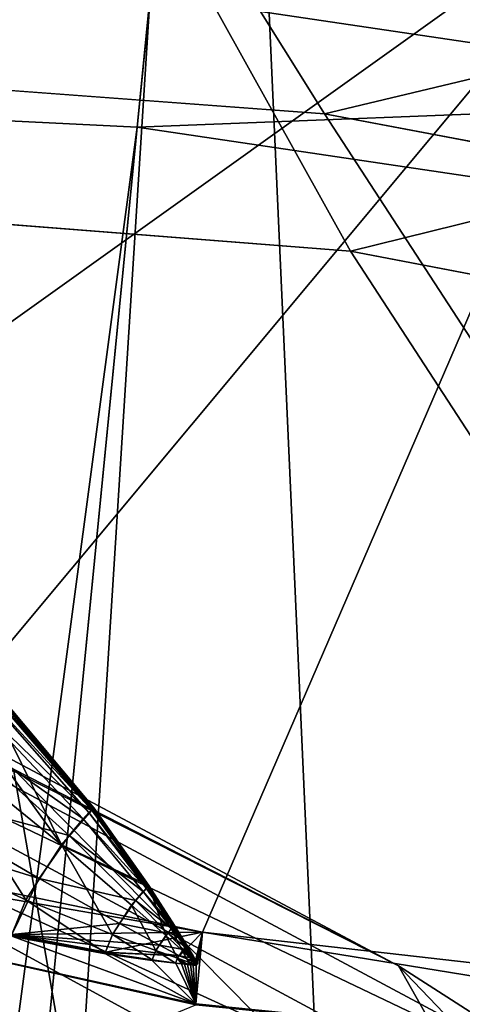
# Model space of a CAD drawing. Header units: metres. Extents: x -904 to 0, y -908 to 0.
# Tile 139 of 153: x -228 to -219, y -76 to -56. Entities that reach past the tile are written whole.
import ezdxf

# ---------------------------------------------------------------- set-up
doc = ezdxf.new("R2010")
doc.units = ezdxf.units.M

msp = doc.modelspace()

# ---------------------------------------------------------------- linework, layer by layer
at = {"layer": 'None'}
for points in [[(-239.314407, -51.557915, 226.902679), (-221.221985, -98.890182, 230.553024), (-242.650131, -103.940552, 237.516327)], [(-239.314407, -51.557915, 226.902679), (-223.317856, -52.233398, 222.626984), (-221.221985, -98.890182, 230.553024)], [(-215.260452, -53.132961, 2033.22522), (-239.308899, -51.564125, 2023.590088), (-238.364059, -69.631866, 2020.825439)], [(-223.317856, -52.233398, 222.626984), (-200.762573, -55.558949, 217.716003), (-221.221985, -98.890182, 230.553024)], [(-231.748611, -72.892342, 2023.12439), (-215.260452, -53.132961, 2033.22522), (-238.364059, -69.631866, 2020.825439)], [(-231.748611, -72.892342, 2023.12439), (-224.452255, -74.390381, 2025.841675), (-215.260452, -53.132961, 2033.22522)], [(-224.452255, -74.390381, 2025.841675), (-201.253052, -77.030235, 2033.800049), (-215.260452, -53.132961, 2033.22522)], [(-221.221985, -98.890182, 230.553024), (-200.762573, -55.558949, 217.716003), (-199.205536, -95.463303, 224.490891)], [(-228.169373, -71.188133, 751.055359), (-220.589874, -75.054581, 796.356384), (-242.390198, -63.443642, 796.162354)], [(-242.390198, -63.443642, 796.162354), (-220.589874, -75.054581, 796.356384), (-238.295258, -66.105843, 841.579407)], [(-232.967972, -88.549675, 1606.117188), (-157.766281, -91.522858, 1606.039307), (-369.758789, -65.81794, 1606.712402)], [(-264.370239, -78.757698, 1612.998047), (-369.758789, -65.81794, 1606.712402), (-157.766281, -91.522858, 1606.039307)], [(-238.295258, -66.105843, 841.579407), (-215.701584, -78.19075, 841.859009), (-236.636642, -68.198532, 887.077698)], [(-220.589874, -75.054581, 796.356384), (-215.701584, -78.19075, 841.859009), (-238.295258, -66.105843, 841.579407)], [(-277.97934, -76.816643, 1756.375854), (-222.447708, -82.294296, 1803.761963), (-335.659729, -67.869011, 1815.896851)], [(-335.659729, -67.869011, 1815.896851), (-222.447708, -82.294296, 1803.761963), (-235.309311, -78.121002, 1854.074829)], [(-236.636642, -68.198532, 887.077698), (-213.506638, -80.63942, 887.43988), (-236.880447, -69.975159, 932.550049)], [(-236.636642, -68.198532, 887.077698), (-215.701584, -78.19075, 841.859009), (-213.506638, -80.63942, 887.43988)], [(-229.002045, -69.075813, 2017.90918), (-229.480743, -69.55555, 2018.822754), (-227.226227, -72.675652, 2018.805664)], [(-226.611084, -71.967003, 2017.980957), (-229.080124, -69.146255, 2018.094238), (-229.039368, -69.109283, 2017.998535)], [(-229.039368, -69.109283, 2017.998535), (-229.019974, -69.092163, 2017.951172), (-226.599854, -71.956932, 2017.955322)], [(-226.599854, -71.956932, 2017.955322), (-226.611084, -71.967003, 2017.980957), (-229.039368, -69.109283, 2017.998535)], [(-229.019974, -69.092163, 2017.951172), (-229.010605, -69.083931, 2017.928101), (-226.594437, -71.952049, 2017.943359)], [(-229.019974, -69.092163, 2017.951172), (-226.594437, -71.952049, 2017.943359), (-226.599854, -71.956932, 2017.955322)], [(-229.010605, -69.083931, 2017.928101), (-229.006073, -69.07988, 2017.917236), (-226.591827, -71.949623, 2017.93811)], [(-229.010605, -69.083931, 2017.928101), (-226.591827, -71.949623, 2017.93811), (-226.594437, -71.952049, 2017.943359)], [(-229.006073, -69.07988, 2017.917236), (-229.003876, -69.077873, 2017.912109), (-226.589462, -71.947113, 2017.935303)], [(-229.006073, -69.07988, 2017.917236), (-226.589462, -71.947113, 2017.935303), (-226.591827, -71.949623, 2017.93811)], [(-229.003876, -69.077873, 2017.912109), (-229.002838, -69.076874, 2017.90979), (-226.589462, -71.947113, 2017.935303)], [(-226.589462, -71.947113, 2017.935303), (-229.002838, -69.076874, 2017.90979), (-229.00235, -69.07637, 2017.908936)], [(-229.002121, -69.076111, 2017.908569), (-226.589462, -71.947113, 2017.935303), (-229.00235, -69.07637, 2017.908936)], [(-229.001968, -69.075867, 2017.908569), (-226.589462, -71.947113, 2017.935303), (-229.002121, -69.076111, 2017.908569)], [(-226.589462, -71.947113, 2017.935303), (-229.001984, -69.075813, 2017.908813), (-229.002045, -69.075813, 2017.90918)], [(-226.589462, -71.947113, 2017.935303), (-229.002045, -69.075813, 2017.90918), (-227.226227, -72.675652, 2018.805664)], [(-229.001968, -69.075829, 2017.908691), (-229.001984, -69.075813, 2017.908813), (-226.589462, -71.947113, 2017.935303)], [(-229.001968, -69.075867, 2017.908569), (-229.001968, -69.075829, 2017.908691), (-226.589462, -71.947113, 2017.935303)], [(-229.367935, -69.442169, 2018.629761), (-229.168335, -69.231026, 2018.282227), (-226.685715, -72.037903, 2018.140015)], [(-229.168335, -69.231026, 2018.282227), (-229.080124, -69.146255, 2018.094238), (-226.634674, -71.988602, 2018.034058)], [(-226.685715, -72.037903, 2018.140015), (-229.168335, -69.231026, 2018.282227), (-226.634674, -71.988602, 2018.034058)], [(-226.634674, -71.988602, 2018.034058), (-229.080124, -69.146255, 2018.094238), (-226.611084, -71.967003, 2017.980957)], [(-229.838089, -70.009804, 2019.164063), (-229.367935, -69.442169, 2018.629761), (-226.801239, -72.160355, 2018.338379)], [(-226.801239, -72.160355, 2018.338379), (-229.367935, -69.442169, 2018.629761), (-226.685715, -72.037903, 2018.140015)], [(-227.226227, -72.675652, 2018.805664), (-229.480743, -69.55555, 2018.822754), (-230.102081, -70.337311, 2019.381226)], [(-236.880447, -69.975159, 932.550049), (-213.123108, -82.904182, 932.987244), (-240.725616, -70.70665, 977.855347)], [(-213.506638, -80.63942, 887.43988), (-213.123108, -82.904182, 932.987244), (-236.880447, -69.975159, 932.550049)], [(-230.860809, -71.475525, 2019.389771), (-229.838089, -70.009804, 2019.164063), (-227.073334, -72.489128, 2018.644897)], [(-227.073334, -72.489128, 2018.644897), (-229.838089, -70.009804, 2019.164063), (-226.801239, -72.160355, 2018.338379)], [(-231.312073, -72.208313, 2019.100708), (-227.926544, -73.758247, 2018.646606), (-230.102081, -70.337311, 2019.381226)], [(-230.102081, -70.337311, 2019.381226), (-227.926544, -73.758247, 2018.646606), (-227.226227, -72.675652, 2018.805664)], [(-240.725616, -70.70665, 977.855347), (-217.11351, -83.461723, 978.352905), (-246.042374, -72.074631, 1022.901794)], [(-213.123108, -82.904182, 932.987244), (-217.11351, -83.461723, 978.352905), (-240.725616, -70.70665, 977.855347)], [(-226.585968, -80.294075, 722.844788), (-228.169373, -71.188133, 751.055359), (-230.676468, -74.511078, 722.772827)], [(-220.589874, -75.054581, 796.356384), (-228.169373, -71.188133, 751.055359), (-215.565948, -83.939354, 786.065063)], [(-228.169373, -71.188133, 751.055359), (-226.585968, -80.294075, 722.844788), (-215.565948, -83.939354, 786.065063)], [(-231.296753, -72.207726, 2019.049316), (-230.860809, -71.475525, 2019.389771), (-227.665237, -73.337685, 2018.772583)], [(-227.665237, -73.337685, 2018.772583), (-230.860809, -71.475525, 2019.389771), (-227.073334, -72.489128, 2018.644897)], [(-238.338226, -71.66597, 691.690125), (-233.974075, -78.030937, 691.642273), (-226.585968, -80.294075, 722.844788)], [(-226.585968, -80.294075, 722.844788), (-230.676468, -74.511078, 722.772827), (-238.338226, -71.66597, 691.690125)], [(-226.589462, -71.947113, 2017.935303), (-227.226227, -72.675652, 2018.805664), (-225.507477, -73.476555, 2017.873779)], [(-226.685715, -72.037903, 2018.140015), (-225.558731, -73.525932, 2017.970825), (-226.801239, -72.160355, 2018.338379)], [(-226.634674, -71.988602, 2018.034058), (-225.53154, -73.499428, 2017.917236), (-226.685715, -72.037903, 2018.140015)], [(-225.53154, -73.499428, 2017.917236), (-225.558731, -73.525932, 2017.970825), (-226.685715, -72.037903, 2018.140015)], [(-225.518982, -73.487717, 2017.891479), (-226.634674, -71.988602, 2018.034058), (-226.611084, -71.967003, 2017.980957)], [(-225.53154, -73.499428, 2017.917236), (-226.634674, -71.988602, 2018.034058), (-225.518982, -73.487717, 2017.891479)], [(-225.513016, -73.482193, 2017.879761), (-226.611084, -71.967003, 2017.980957), (-226.599854, -71.956932, 2017.955322)], [(-225.518982, -73.487717, 2017.891479), (-226.611084, -71.967003, 2017.980957), (-225.513016, -73.482193, 2017.879761)], [(-226.599854, -71.956932, 2017.955322), (-226.594437, -71.952049, 2017.943359), (-225.507477, -73.476555, 2017.873779)], [(-225.507477, -73.476555, 2017.873779), (-225.513016, -73.482193, 2017.879761), (-226.599854, -71.956932, 2017.955322)], [(-226.594437, -71.952049, 2017.943359), (-226.591827, -71.949623, 2017.93811), (-225.507477, -73.476555, 2017.873779)], [(-226.591827, -71.949623, 2017.93811), (-226.589462, -71.947113, 2017.935303), (-225.507477, -73.476555, 2017.873779)], [(-246.042374, -72.074631, 1022.901794), (-221.957428, -84.765488, 1023.44635), (-253.992859, -72.740875, 1067.578003)], [(-246.042374, -72.074631, 1022.901794), (-217.11351, -83.461723, 978.352905), (-221.957428, -84.765488, 1023.44635)], [(-227.926544, -73.758247, 2018.646606), (-231.312073, -72.208313, 2019.100708), (-228.201447, -74.436447, 2017.602295)], [(-228.199982, -74.44194, 2017.505859), (-231.296753, -72.207726, 2019.049316), (-227.665237, -73.337685, 2018.772583)], [(-226.801239, -72.160355, 2018.338379), (-225.62027, -73.591431, 2018.073486), (-227.073334, -72.489128, 2018.644897)], [(-225.558731, -73.525932, 2017.970825), (-225.62027, -73.591431, 2018.073486), (-226.801239, -72.160355, 2018.338379)], [(-227.073334, -72.489128, 2018.644897), (-225.765213, -73.76683, 2018.234009), (-227.665237, -73.337685, 2018.772583)], [(-225.62027, -73.591431, 2018.073486), (-225.765213, -73.76683, 2018.234009), (-227.073334, -72.489128, 2018.644897)], [(-221.957428, -84.765488, 1023.44635), (-229.898041, -85.054771, 1068.127686), (-253.992859, -72.740875, 1067.578003)], [(-227.926544, -73.758247, 2018.646606), (-226.219879, -74.439552, 2018.275024), (-227.226227, -72.675652, 2018.805664)], [(-225.507477, -73.476555, 2017.873779), (-227.226227, -72.675652, 2018.805664), (-225.846786, -73.863106, 2018.356445)], [(-227.226227, -72.675652, 2018.805664), (-226.219879, -74.439552, 2018.275024), (-225.846786, -73.863106, 2018.356445)], [(-231.748611, -72.892342, 2023.12439), (-231.751495, -73.133659, 2020.420654), (-224.452255, -74.390381, 2025.841675)], [(-231.751495, -73.133659, 2020.420654), (-228.183289, -74.440033, 2017.756714), (-224.452255, -74.390381, 2025.841675)], [(-227.665237, -73.337685, 2018.772583), (-226.080536, -74.219139, 2018.299072), (-228.199982, -74.44194, 2017.505859)], [(-225.765213, -73.76683, 2018.234009), (-226.080536, -74.219139, 2018.299072), (-227.665237, -73.337685, 2018.772583)], [(-225.174408, -74.459076, 2018.092163), (-225.507477, -73.476555, 2017.873779), (-225.846786, -73.863106, 2018.356445)], [(-225.765213, -73.76683, 2018.234009), (-225.62027, -73.591431, 2018.073486), (-225.057709, -74.322166, 2017.911865)], [(-225.62027, -73.591431, 2018.073486), (-225.558731, -73.525932, 2017.970825), (-225.026047, -74.2882, 2017.862061)], [(-225.057709, -74.322166, 2017.911865), (-225.62027, -73.591431, 2018.073486), (-225.026047, -74.2882, 2017.862061)], [(-225.558731, -73.525932, 2017.970825), (-225.53154, -73.499428, 2017.917236), (-225.01207, -74.274307, 2017.837402)], [(-225.026047, -74.2882, 2017.862061), (-225.558731, -73.525932, 2017.970825), (-225.01207, -74.274307, 2017.837402)], [(-225.005615, -74.268074, 2017.82666), (-225.53154, -73.499428, 2017.917236), (-225.518982, -73.487717, 2017.891479)], [(-225.01207, -74.274307, 2017.837402), (-225.53154, -73.499428, 2017.917236), (-225.005615, -74.268074, 2017.82666)], [(-225.518982, -73.487717, 2017.891479), (-225.513016, -73.482193, 2017.879761), (-224.99971, -74.261749, 2017.824341)], [(-225.005615, -74.268074, 2017.82666), (-225.518982, -73.487717, 2017.891479), (-224.99971, -74.261749, 2017.824341)], [(-224.99971, -74.261749, 2017.824341), (-225.513016, -73.482193, 2017.879761), (-225.507477, -73.476555, 2017.873779)], [(-224.84288, -74.757324, 2017.950317), (-225.507477, -73.476555, 2017.873779), (-225.174408, -74.459076, 2018.092163)], [(-224.596375, -74.981064, 2017.8396), (-224.99971, -74.261749, 2017.824341), (-225.507477, -73.476555, 2017.873779)], [(-224.596375, -74.981064, 2017.8396), (-225.507477, -73.476555, 2017.873779), (-224.678345, -74.906487, 2017.876953)], [(-225.507477, -73.476555, 2017.873779), (-224.84288, -74.757324, 2017.950317), (-224.678345, -74.906487, 2017.876953)], [(-227.926544, -73.758247, 2018.646606), (-228.201447, -74.436447, 2017.602295), (-226.366364, -74.800003, 2017.728516)], [(-226.219879, -74.439552, 2018.275024), (-227.926544, -73.758247, 2018.646606), (-226.366364, -74.800003, 2017.728516)], [(-226.080536, -74.219139, 2018.299072), (-225.765213, -73.76683, 2018.234009), (-225.132309, -74.412689, 2017.991455)], [(-225.132309, -74.412689, 2017.991455), (-225.765213, -73.76683, 2018.234009), (-225.057709, -74.322166, 2017.911865)], [(-225.846786, -73.863106, 2018.356445), (-226.219879, -74.439552, 2018.275024), (-225.366409, -74.755432, 2018.053833)], [(-225.846786, -73.863106, 2018.356445), (-225.366409, -74.755432, 2018.053833), (-225.174408, -74.459076, 2018.092163)], [(-224.580292, -75.823242, 2008.448853), (-224.578598, -75.800476, 2008.729614), (-231.781693, -74.215408, 2008.449341)], [(-224.578598, -75.800476, 2008.729614), (-228.183334, -74.481087, 2017.281372), (-231.781693, -74.215408, 2008.449341)], [(-224.580292, -75.823242, 2008.448853), (-231.781693, -74.215408, 2008.449341), (-231.301239, -78.591446, 1957.132935)], [(-226.080536, -74.219139, 2018.299072), (-225.294571, -74.645721, 2018.021973), (-228.199982, -74.44194, 2017.505859)], [(-225.294571, -74.645721, 2018.021973), (-226.080536, -74.219139, 2018.299072), (-225.132309, -74.412689, 2017.991455)], [(-225.132309, -74.412689, 2017.991455), (-225.057709, -74.322166, 2017.911865), (-224.783722, -74.690987, 2017.82373)], [(-225.057709, -74.322166, 2017.911865), (-225.026047, -74.2882, 2017.862061), (-224.7677, -74.673531, 2017.801636)], [(-224.783722, -74.690987, 2017.82373), (-225.057709, -74.322166, 2017.911865), (-224.7677, -74.673531, 2017.801636)], [(-225.026047, -74.2882, 2017.862061), (-225.01207, -74.274307, 2017.837402), (-224.760635, -74.666245, 2017.792236)], [(-224.7677, -74.673531, 2017.801636), (-225.026047, -74.2882, 2017.862061), (-224.760635, -74.666245, 2017.792236)], [(-224.760635, -74.666245, 2017.792236), (-225.01207, -74.274307, 2017.837402), (-225.005615, -74.268074, 2017.82666)], [(-225.005615, -74.268074, 2017.82666), (-224.99971, -74.261749, 2017.824341), (-224.75441, -74.659096, 2017.795044)], [(-224.760635, -74.666245, 2017.792236), (-225.005615, -74.268074, 2017.82666), (-224.75441, -74.659096, 2017.795044)], [(-224.75441, -74.659096, 2017.795044), (-224.99971, -74.261749, 2017.824341), (-224.596375, -74.981064, 2017.8396)], [(-226.366364, -74.800003, 2017.728516), (-228.201447, -74.436447, 2017.602295), (-226.361862, -74.814117, 2017.654297)], [(-228.201447, -74.436447, 2017.602295), (-228.192932, -74.463837, 2017.452759), (-226.361862, -74.814117, 2017.654297)], [(-228.195068, -74.466278, 2017.371094), (-228.199982, -74.44194, 2017.505859), (-226.351898, -74.792824, 2017.918579)], [(-226.351898, -74.792824, 2017.918579), (-228.199982, -74.44194, 2017.505859), (-224.903564, -74.855255, 2017.873413)], [(-228.199982, -74.44194, 2017.505859), (-225.294571, -74.645721, 2018.021973), (-224.903564, -74.855255, 2017.873413)], [(-228.183441, -74.480103, 2017.25061), (-228.195068, -74.466278, 2017.371094), (-226.351898, -74.792824, 2017.918579)], [(-226.361862, -74.814117, 2017.654297), (-228.192932, -74.463837, 2017.452759), (-226.360123, -74.816414, 2017.636841)], [(-228.192932, -74.463837, 2017.452759), (-228.189575, -74.468422, 2017.417114), (-226.360123, -74.816414, 2017.636841)], [(-226.360123, -74.816414, 2017.636841), (-228.189575, -74.468422, 2017.417114), (-226.358521, -74.818748, 2017.614502)], [(-228.189575, -74.468422, 2017.417114), (-228.186401, -74.472481, 2017.379272), (-226.358521, -74.818748, 2017.614502)], [(-228.186401, -74.472481, 2017.379272), (-228.183334, -74.481087, 2017.281372), (-226.358521, -74.818748, 2017.614502)], [(-228.183411, -74.480103, 2017.25061), (-228.183441, -74.480103, 2017.25061), (-226.351898, -74.792824, 2017.918579)], [(-228.183395, -74.480103, 2017.25061), (-228.183411, -74.480103, 2017.25061), (-226.351898, -74.792824, 2017.918579)], [(-226.351898, -74.792824, 2017.918579), (-228.183365, -74.480095, 2017.25061), (-228.183395, -74.480103, 2017.25061)], [(-228.183334, -74.480095, 2017.25061), (-228.183365, -74.480095, 2017.25061), (-226.351898, -74.792824, 2017.918579)], [(-228.183319, -74.480095, 2017.25061), (-228.183334, -74.480095, 2017.25061), (-226.351898, -74.792824, 2017.918579)], [(-228.183334, -74.481087, 2017.281372), (-224.578598, -75.800476, 2008.729614), (-226.358521, -74.818748, 2017.614502)], [(-226.351898, -74.792824, 2017.918579), (-228.183289, -74.480087, 2017.25061), (-228.183319, -74.480095, 2017.25061)], [(-224.452255, -74.390381, 2025.841675), (-228.183289, -74.440033, 2017.756714), (-226.352921, -74.787529, 2017.985352)], [(-228.183289, -74.440033, 2017.756714), (-228.182785, -74.441856, 2017.736206), (-226.352921, -74.787529, 2017.985352)], [(-228.183243, -74.48008, 2017.250732), (-228.183289, -74.480087, 2017.25061), (-226.351898, -74.792824, 2017.918579)], [(-228.177338, -74.454872, 2017.566284), (-228.183243, -74.48008, 2017.250732), (-226.351898, -74.792824, 2017.918579)], [(-228.182785, -74.441856, 2017.736206), (-228.178802, -74.443199, 2017.718872), (-226.352921, -74.787529, 2017.985352)], [(-226.352921, -74.787529, 2017.985352), (-228.178802, -74.443199, 2017.718872), (-226.351715, -74.78933, 2017.96228)], [(-228.178802, -74.443199, 2017.718872), (-228.176575, -74.445465, 2017.688843), (-226.351715, -74.78933, 2017.96228)], [(-226.351898, -74.792824, 2017.918579), (-228.176819, -74.448601, 2017.647949), (-228.177338, -74.454872, 2017.566284)], [(-228.176575, -74.445465, 2017.688843), (-228.176819, -74.448601, 2017.647949), (-226.351898, -74.792824, 2017.918579)], [(-226.351715, -74.78933, 2017.96228), (-228.176575, -74.445465, 2017.688843), (-226.351898, -74.792824, 2017.918579)], [(-226.219879, -74.439552, 2018.275024), (-226.366364, -74.800003, 2017.728516), (-225.441833, -74.940063, 2017.782471)], [(-224.452255, -74.390381, 2025.841675), (-226.352921, -74.787529, 2017.985352), (-224.903564, -74.855255, 2017.873413)], [(-226.219879, -74.439552, 2018.275024), (-225.441833, -74.940063, 2017.782471), (-225.366409, -74.755432, 2018.053833)], [(-225.366409, -74.755432, 2018.053833), (-224.940063, -74.907013, 2017.934448), (-225.174408, -74.459076, 2018.092163)], [(-225.294571, -74.645721, 2018.021973), (-225.132309, -74.412689, 2017.991455), (-224.821457, -74.737061, 2017.861084)], [(-224.940063, -74.907013, 2017.934448), (-224.84288, -74.757324, 2017.950317), (-225.174408, -74.459076, 2018.092163)], [(-224.821457, -74.737061, 2017.861084), (-225.132309, -74.412689, 2017.991455), (-224.783722, -74.690987, 2017.82373)], [(-224.452255, -74.390381, 2025.841675), (-224.903564, -74.855255, 2017.873413), (-224.590851, -74.980888, 2017.759277)], [(-224.452255, -74.390381, 2025.841675), (-224.590851, -74.980888, 2017.759277), (-224.548035, -75.015488, 2017.742676)], [(-224.578598, -75.800476, 2008.729614), (-224.452255, -74.390381, 2025.841675), (-224.572083, -75.04586, 2017.827637)], [(-224.452255, -74.390381, 2025.841675), (-224.578598, -75.800476, 2008.729614), (-201.337891, -78.148964, 2016.438721)], [(-224.452255, -74.390381, 2025.841675), (-224.567352, -75.03611, 2017.825195), (-224.572083, -75.04586, 2017.827637)], [(-224.452255, -74.390381, 2025.841675), (-224.555466, -75.018356, 2017.820801), (-224.567352, -75.03611, 2017.825195)], [(-224.546097, -75.012878, 2017.745605), (-224.555466, -75.018356, 2017.820801), (-224.452255, -74.390381, 2025.841675)], [(-224.548035, -75.015488, 2017.742676), (-224.546097, -75.012878, 2017.745605), (-224.452255, -74.390381, 2025.841675)], [(-201.253052, -77.030235, 2033.800049), (-224.452255, -74.390381, 2025.841675), (-201.337891, -78.148964, 2016.438721)], [(-225.366409, -74.755432, 2018.053833), (-225.441833, -74.940063, 2017.782471), (-224.978271, -74.999573, 2017.807251)], [(-225.366409, -74.755432, 2018.053833), (-224.978271, -74.999573, 2017.807251), (-224.940063, -74.907013, 2017.934448)], [(-224.903564, -74.855255, 2017.873413), (-225.294571, -74.645721, 2018.021973), (-224.821457, -74.737061, 2017.861084)], [(-224.66748, -74.899559, 2017.793579), (-224.903564, -74.855255, 2017.873413), (-224.821457, -74.737061, 2017.861084)], [(-224.821457, -74.737061, 2017.861084), (-224.783722, -74.690987, 2017.82373), (-224.648575, -74.876213, 2017.777954)], [(-224.648575, -74.876213, 2017.777954), (-224.66748, -74.899559, 2017.793579), (-224.821457, -74.737061, 2017.861084)], [(-224.783722, -74.690987, 2017.82373), (-224.7677, -74.673531, 2017.801636), (-224.640549, -74.867195, 2017.77002)], [(-224.783722, -74.690987, 2017.82373), (-224.640549, -74.867195, 2017.77002), (-224.648575, -74.876213, 2017.777954)], [(-224.7677, -74.673531, 2017.801636), (-224.760635, -74.666245, 2017.792236), (-224.640549, -74.867195, 2017.77002)], [(-224.760635, -74.666245, 2017.792236), (-224.75441, -74.659096, 2017.795044), (-224.633926, -74.858902, 2017.779175)], [(-224.640549, -74.867195, 2017.77002), (-224.760635, -74.666245, 2017.792236), (-224.633926, -74.858902, 2017.779175)], [(-224.633926, -74.858902, 2017.779175), (-224.75441, -74.659096, 2017.795044), (-224.596375, -74.981064, 2017.8396)], [(-237.404251, -74.837967, 1166.713623), (-246.478867, -81.037399, 1166.713989), (-225.791122, -80.945869, 1117.431763)], [(-222.123566, -77.534111, 1117.460449), (-237.404251, -74.837967, 1166.713623), (-225.791122, -80.945869, 1117.431763)], [(-222.123566, -77.534111, 1117.460449), (-131.187531, -93.569298, 1377.014404), (-237.404251, -74.837967, 1166.713623)], [(-131.187531, -93.569298, 1377.014404), (-215.860413, -78.641273, 1566.700684), (-237.404251, -74.837967, 1166.713623)], [(-237.404251, -74.837967, 1166.713623), (-215.860413, -78.641273, 1566.700684), (-230.443481, -76.069885, 1547.05249)], [(-226.366364, -74.800003, 2017.728516), (-225.439575, -74.946846, 2017.75), (-225.441833, -74.940063, 2017.782471)], [(-226.366364, -74.800003, 2017.728516), (-226.361862, -74.814117, 2017.654297), (-225.439575, -74.946846, 2017.75)], [(-226.361862, -74.814117, 2017.654297), (-225.438721, -74.947891, 2017.742554), (-225.439575, -74.946846, 2017.75)], [(-225.438721, -74.947891, 2017.742554), (-226.361862, -74.814117, 2017.654297), (-226.360123, -74.816414, 2017.636841)], [(-226.358521, -74.818748, 2017.614502), (-225.438721, -74.947891, 2017.742554), (-226.360123, -74.816414, 2017.636841)], [(-226.358521, -74.818748, 2017.614502), (-224.578598, -75.800476, 2008.729614), (-225.438721, -74.947891, 2017.742554)], [(-226.352921, -74.787529, 2017.985352), (-226.351715, -74.78933, 2017.96228), (-224.903564, -74.855255, 2017.873413)], [(-224.903564, -74.855255, 2017.873413), (-226.351715, -74.78933, 2017.96228), (-226.351898, -74.792824, 2017.918579)], [(-225.441833, -74.940063, 2017.782471), (-224.977173, -75.002518, 2017.796509), (-224.978271, -74.999573, 2017.807251)], [(-225.441833, -74.940063, 2017.782471), (-225.439575, -74.946846, 2017.75), (-224.977173, -75.002518, 2017.796509)], [(-225.439575, -74.946846, 2017.75), (-224.97699, -75.002716, 2017.795654), (-224.977173, -75.002518, 2017.796509)], [(-225.439575, -74.946846, 2017.75), (-225.438721, -74.947891, 2017.742554), (-224.97699, -75.002716, 2017.795654)], [(-224.578598, -75.800476, 2008.729614), (-224.976791, -75.002907, 2017.794312), (-225.438721, -74.947891, 2017.742554)], [(-225.438721, -74.947891, 2017.742554), (-224.976791, -75.002907, 2017.794312), (-224.97699, -75.002716, 2017.795654)], [(-224.978271, -74.999573, 2017.807251), (-224.862259, -75.013351, 2017.813232), (-224.940063, -74.907013, 2017.934448)], [(-224.727051, -74.981194, 2017.872559), (-224.84288, -74.757324, 2017.950317), (-224.940063, -74.907013, 2017.934448)], [(-224.746216, -75.026688, 2017.819092), (-224.727051, -74.981194, 2017.872559), (-224.940063, -74.907013, 2017.934448)], [(-224.940063, -74.907013, 2017.934448), (-224.862259, -75.013351, 2017.813232), (-224.804245, -75.020073, 2017.816162)], [(-224.940063, -74.907013, 2017.934448), (-224.804245, -75.020073, 2017.816162), (-224.746216, -75.026688, 2017.819092)], [(-224.903564, -74.855255, 2017.873413), (-224.66748, -74.899559, 2017.793579), (-224.590851, -74.980888, 2017.759277)], [(-224.678345, -74.906487, 2017.876953), (-224.84288, -74.757324, 2017.950317), (-224.727051, -74.981194, 2017.872559)], [(-224.727051, -74.981194, 2017.872559), (-224.673813, -74.999565, 2017.856812), (-224.678345, -74.906487, 2017.876953)], [(-224.673813, -74.999565, 2017.856812), (-224.620575, -75.017876, 2017.841064), (-224.678345, -74.906487, 2017.876953)], [(-224.678345, -74.906487, 2017.876953), (-224.620575, -75.017876, 2017.841064), (-224.596375, -74.981064, 2017.8396)], [(-224.581467, -74.969032, 2017.754517), (-224.66748, -74.899559, 2017.793579), (-224.648575, -74.876213, 2017.777954)], [(-224.590851, -74.980888, 2017.759277), (-224.66748, -74.899559, 2017.793579), (-224.581467, -74.969032, 2017.754517)], [(-224.648575, -74.876213, 2017.777954), (-224.640549, -74.867195, 2017.77002), (-224.577499, -74.964279, 2017.753784)], [(-224.577499, -74.964279, 2017.753784), (-224.581467, -74.969032, 2017.754517), (-224.648575, -74.876213, 2017.777954)], [(-224.640549, -74.867195, 2017.77002), (-224.633926, -74.858902, 2017.779175), (-224.577499, -74.964279, 2017.753784)], [(-224.596375, -74.981064, 2017.8396), (-224.555466, -75.018356, 2017.820801), (-224.633926, -74.858902, 2017.779175)], [(-224.555466, -75.018356, 2017.820801), (-224.546097, -75.012878, 2017.745605), (-224.633926, -74.858902, 2017.779175)], [(-224.633926, -74.858902, 2017.779175), (-224.546097, -75.012878, 2017.745605), (-224.577499, -74.964279, 2017.753784)], [(-224.978271, -74.999573, 2017.807251), (-224.977173, -75.002518, 2017.796509), (-224.861465, -75.01532, 2017.807983)], [(-224.978271, -74.999573, 2017.807251), (-224.861465, -75.01532, 2017.807983), (-224.862259, -75.013351, 2017.813232)], [(-224.977173, -75.002518, 2017.796509), (-224.861343, -75.015427, 2017.807739), (-224.861465, -75.01532, 2017.807983)], [(-224.977173, -75.002518, 2017.796509), (-224.97699, -75.002716, 2017.795654), (-224.861343, -75.015427, 2017.807739)], [(-224.976791, -75.002907, 2017.794312), (-224.861267, -75.01548, 2017.807617), (-224.97699, -75.002716, 2017.795654)], [(-224.97699, -75.002716, 2017.795654), (-224.861267, -75.01548, 2017.807617), (-224.861343, -75.015427, 2017.807739)], [(-224.976791, -75.002907, 2017.794312), (-224.861206, -75.015541, 2017.807129), (-224.861267, -75.01548, 2017.807617)], [(-224.578598, -75.800476, 2008.729614), (-224.861206, -75.015541, 2017.807129), (-224.976791, -75.002907, 2017.794312)], [(-224.862259, -75.013351, 2017.813232), (-224.803604, -75.021545, 2017.813721), (-224.804245, -75.020073, 2017.816162)], [(-224.861465, -75.01532, 2017.807983), (-224.803604, -75.021545, 2017.813721), (-224.862259, -75.013351, 2017.813232)], [(-224.861465, -75.01532, 2017.807983), (-224.861343, -75.015427, 2017.807739), (-224.803497, -75.021614, 2017.813843)], [(-224.803604, -75.021545, 2017.813721), (-224.861465, -75.01532, 2017.807983), (-224.803497, -75.021614, 2017.813843)], [(-224.861343, -75.015427, 2017.807739), (-224.803452, -75.021645, 2017.813843), (-224.803497, -75.021614, 2017.813843)], [(-224.861267, -75.01548, 2017.807617), (-224.803452, -75.021645, 2017.813843), (-224.861343, -75.015427, 2017.807739)], [(-224.861206, -75.015541, 2017.807129), (-224.803406, -75.02169, 2017.813599), (-224.861267, -75.01548, 2017.807617)], [(-224.861267, -75.01548, 2017.807617), (-224.803406, -75.02169, 2017.813599), (-224.803452, -75.021645, 2017.813843)], [(-224.803406, -75.02169, 2017.813599), (-224.861206, -75.015541, 2017.807129), (-224.578598, -75.800476, 2008.729614)], [(-224.804245, -75.020073, 2017.816162), (-224.803604, -75.021545, 2017.813721), (-224.745728, -75.027672, 2017.819458)], [(-224.804245, -75.020073, 2017.816162), (-224.745728, -75.027672, 2017.819458), (-224.746216, -75.026688, 2017.819092)], [(-224.803604, -75.021545, 2017.813721), (-224.745651, -75.027687, 2017.819946), (-224.745728, -75.027672, 2017.819458)], [(-224.745651, -75.027687, 2017.819946), (-224.803604, -75.021545, 2017.813721), (-224.803497, -75.021614, 2017.813843)], [(-224.803497, -75.021614, 2017.813843), (-224.803452, -75.021645, 2017.813843), (-224.745621, -75.027702, 2017.820068)], [(-224.745651, -75.027687, 2017.819946), (-224.803497, -75.021614, 2017.813843), (-224.745621, -75.027702, 2017.820068)], [(-224.803452, -75.021645, 2017.813843), (-224.74559, -75.027725, 2017.819946), (-224.745621, -75.027702, 2017.820068)], [(-224.803406, -75.02169, 2017.813599), (-224.74559, -75.027725, 2017.819946), (-224.803452, -75.021645, 2017.813843)], [(-224.74559, -75.027725, 2017.819946), (-224.803406, -75.02169, 2017.813599), (-224.578598, -75.800476, 2008.729614)], [(-224.688171, -75.033188, 2017.821899), (-224.727051, -74.981194, 2017.872559), (-224.746216, -75.026688, 2017.819092)], [(-224.745728, -75.027672, 2017.819458), (-224.688171, -75.033188, 2017.821899), (-224.746216, -75.026688, 2017.819092)], [(-224.68779, -75.033653, 2017.825928), (-224.629944, -75.039574, 2017.830811), (-224.745728, -75.027672, 2017.819458)], [(-224.629944, -75.039574, 2017.830811), (-224.688171, -75.033188, 2017.821899), (-224.745728, -75.027672, 2017.819458)], [(-224.745728, -75.027672, 2017.819458), (-224.745651, -75.027687, 2017.819946), (-224.68779, -75.033653, 2017.825928)], [(-224.745651, -75.027687, 2017.819946), (-224.687775, -75.033646, 2017.826294), (-224.68779, -75.033653, 2017.825928)], [(-224.745651, -75.027687, 2017.819946), (-224.745621, -75.027702, 2017.820068), (-224.687775, -75.033646, 2017.826294)], [(-224.745621, -75.027702, 2017.820068), (-224.74559, -75.027725, 2017.819946), (-224.687759, -75.033653, 2017.826294)], [(-224.745621, -75.027702, 2017.820068), (-224.687759, -75.033653, 2017.826294), (-224.687775, -75.033646, 2017.826294)], [(-224.74559, -75.027725, 2017.819946), (-224.578598, -75.800476, 2008.729614), (-224.687759, -75.033653, 2017.826294)], [(-224.673813, -74.999565, 2017.856812), (-224.727051, -74.981194, 2017.872559), (-224.688171, -75.033188, 2017.821899)], [(-224.688171, -75.033188, 2017.821899), (-224.630127, -75.039581, 2017.824829), (-224.673813, -74.999565, 2017.856812)], [(-224.688171, -75.033188, 2017.821899), (-224.629944, -75.039574, 2017.830811), (-224.630127, -75.039581, 2017.824829)], [(-224.68779, -75.033653, 2017.825928), (-224.687775, -75.033646, 2017.826294), (-224.629929, -75.039474, 2017.832397)], [(-224.629929, -75.039474, 2017.832397), (-224.629929, -75.039505, 2017.831909), (-224.68779, -75.033653, 2017.825928)], [(-224.629929, -75.039505, 2017.831909), (-224.629944, -75.039574, 2017.830811), (-224.68779, -75.033653, 2017.825928)], [(-224.687775, -75.033646, 2017.826294), (-224.629929, -75.039459, 2017.832642), (-224.629929, -75.039474, 2017.832397)], [(-224.687775, -75.033646, 2017.826294), (-224.687759, -75.033653, 2017.826294), (-224.629929, -75.039459, 2017.832642)], [(-224.687759, -75.033653, 2017.826294), (-224.578598, -75.800476, 2008.729614), (-224.629929, -75.039459, 2017.832642)], [(-224.630127, -75.039581, 2017.824829), (-224.620575, -75.017876, 2017.841064), (-224.673813, -74.999565, 2017.856812)], [(-224.630127, -75.039581, 2017.824829), (-224.572083, -75.04586, 2017.827637), (-224.620575, -75.017876, 2017.841064)], [(-224.629944, -75.039574, 2017.830811), (-224.572083, -75.04586, 2017.827637), (-224.630127, -75.039581, 2017.824829)], [(-224.629944, -75.039574, 2017.830811), (-224.629929, -75.039505, 2017.831909), (-224.572083, -75.04586, 2017.827637)], [(-224.578598, -75.800476, 2008.729614), (-224.572083, -75.04586, 2017.827637), (-224.629929, -75.039459, 2017.832642)], [(-224.629929, -75.039459, 2017.832642), (-224.572083, -75.04586, 2017.827637), (-224.629929, -75.039474, 2017.832397)], [(-224.572083, -75.04586, 2017.827637), (-224.629929, -75.039505, 2017.831909), (-224.629929, -75.039474, 2017.832397)], [(-224.620575, -75.017876, 2017.841064), (-224.567352, -75.03611, 2017.825195), (-224.596375, -74.981064, 2017.8396)], [(-224.572083, -75.04586, 2017.827637), (-224.567352, -75.03611, 2017.825195), (-224.620575, -75.017876, 2017.841064)], [(-224.567352, -75.03611, 2017.825195), (-224.555466, -75.018356, 2017.820801), (-224.596375, -74.981064, 2017.8396)], [(-224.590851, -74.980888, 2017.759277), (-224.581467, -74.969032, 2017.754517), (-224.548035, -75.015488, 2017.742676)], [(-224.546097, -75.012878, 2017.745605), (-224.581467, -74.969032, 2017.754517), (-224.577499, -74.964279, 2017.753784)], [(-224.548035, -75.015488, 2017.742676), (-224.581467, -74.969032, 2017.754517), (-224.546097, -75.012878, 2017.745605)], [(-215.565948, -83.939354, 786.065063), (-209.674683, -86.441162, 850.021301), (-220.589874, -75.054581, 796.356384)], [(-209.674683, -86.441162, 850.021301), (-215.701584, -78.19075, 841.859009), (-220.589874, -75.054581, 796.356384)], [(-201.337891, -78.148964, 2016.438721), (-224.578598, -75.800476, 2008.729614), (-224.580292, -75.823242, 2008.448853)]]:
    msp.add_3dface(points, dxfattribs=at)
at = {"layer": 'None012311'}
for points in [[(-21.156561, -16.196362, 163.059708), (-225.130417, -54.530151, 163.059708), (-206.706619, -57.339294, 163.059708)], [(-226.018829, -51.947491, 160.059708), (-243.170029, -56.729248, 123.995758), (-254.684631, -54.2724, 142.017227)], [(-243.170029, -56.729248, 123.995758), (-226.018829, -51.947491, 160.059708), (-222.050903, -58.298695, 123.954659)], [(-226.018829, -51.947491, 160.059708), (-207.183762, -54.74144, 160.059708), (-222.050903, -58.298695, 123.954659)], [(-225.130417, -54.530151, 163.059708), (-243.739731, -53.519718, 163.059708), (-242.291733, -59.376686, 126.92746)], [(-225.130417, -54.530151, 163.059708), (-242.291733, -59.376686, 126.92746), (-221.537735, -60.995937, 126.885056)], [(-206.706619, -57.339294, 163.059708), (-225.130417, -54.530151, 163.059708), (-221.537735, -60.995937, 126.885056)], [(-222.050903, -58.298695, 123.954659), (-207.183762, -54.74144, 160.059708), (-201.240021, -62.22023, 123.851974)], [(-264.332214, -57.531643, 123.974747), (-243.170029, -56.729248, 123.995758), (-63.008152, -302.295593, 117.565376)], [(-63.008152, -302.295593, 117.565376), (-243.170029, -56.729248, 123.995758), (-222.050903, -58.298695, 123.954659)], [(-206.706619, -57.339294, 163.059708), (-221.537735, -60.995937, 126.885056), (-201.261032, -64.869583, 126.783623)], [(-297.830109, -60.486073, 123.897385), (-264.332214, -57.531643, 123.974747), (-63.008152, -302.295593, 117.565376)], [(-222.050903, -58.298695, 123.954659), (-201.240021, -62.22023, 123.851974), (-63.008152, -302.295593, 117.565376)], [(-242.291733, -59.376686, 126.92746), (-262.718689, -60.035652, 126.910202), (-65.261642, -300.990356, 120.600586)], [(-65.261642, -300.990356, 120.600586), (-221.537735, -60.995937, 126.885056), (-242.291733, -59.376686, 126.92746)], [(-262.718689, -60.035652, 126.910202), (-296.668427, -62.81105, 126.837532), (-65.261642, -300.990356, 120.600586)], [(-63.008152, -302.295593, 117.565376), (-331.364288, -63.040817, 123.830482), (-297.830109, -60.486073, 123.897385)], [(-201.261032, -64.869583, 126.783623), (-221.537735, -60.995937, 126.885056), (-65.261642, -300.990356, 120.600586)], [(-65.261642, -300.990356, 120.600586), (-296.668427, -62.81105, 126.837532), (-330.762848, -65.236298, 126.774025)], [(-398.51358, -66.948952, 123.728142), (-331.364288, -63.040817, 123.830482), (-63.008152, -302.295593, 117.565376)], [(-399.362701, -68.982285, 126.675926), (-65.261642, -300.990356, 120.600586), (-330.762848, -65.236298, 126.774025)], [(-465.701691, -69.252586, 123.667824), (-398.51358, -66.948952, 123.728142), (-69.298546, -367.238312, 115.864792)], [(-398.51358, -66.948952, 123.728142), (-66.409767, -334.739563, 116.715805), (-69.298546, -367.238312, 115.864792)], [(-66.409767, -334.739563, 116.715805), (-398.51358, -66.948952, 123.728142), (-63.008152, -302.295593, 117.565376)], [(-71.333969, -367.13382, 118.868553), (-399.362701, -68.982285, 126.675926), (-465.757965, -71.129059, 126.619713)], [(-71.333969, -367.13382, 118.868553), (-68.556686, -334.277802, 119.72892), (-399.362701, -68.982285, 126.675926)], [(-68.556686, -334.277802, 119.72892), (-65.261642, -300.990356, 120.600586), (-399.362701, -68.982285, 126.675926)], [(-452.00235, -701.143799, 107.12117), (-465.701691, -69.252586, 123.667824), (-71.672775, -399.771973, 115.012871)], [(-465.701691, -69.252586, 123.667824), (-69.298546, -367.238312, 115.864792), (-71.672775, -399.771973, 115.012871)], [(-73.59713, -399.498657, 118.021057), (-465.757965, -71.129059, 126.619713), (-452.00235, -703.006531, 110.073418)], [(-73.59713, -399.498657, 118.021057), (-71.333969, -367.13382, 118.868553), (-465.757965, -71.129059, 126.619713)]]:
    msp.add_3dface(points, dxfattribs=at)
at = {"layer": 'None012312'}
for points in [[(-206.955994, -57.823189, 2063.023926), (-225.389389, -55.087597, 2063.023926), (-16.00234, -16.003942, 2063.023926)], [(-225.481201, -55.955303, 2077.158691), (-207.138474, -58.67651, 2077.158691), (-225.153503, -52.628033, 2065.280029)], [(-207.138474, -58.67651, 2077.158691), (-206.486206, -55.397388, 2065.280029), (-225.153503, -52.628033, 2065.280029)], [(-244.002335, -57.660503, 2075.415527), (-244.002335, -54.172817, 2063.023926), (-225.389389, -55.087597, 2063.023926)], [(-239.132584, -194.560974, 2170), (-225.481201, -55.955303, 2077.158691), (-244.002335, -55.045334, 2077.158691)], [(-225.737518, -58.557873, 2075.415527), (-244.002335, -57.660503, 2075.415527), (-225.389389, -55.087597, 2063.023926)], [(-225.737518, -58.557873, 2075.415527), (-225.389389, -55.087597, 2063.023926), (-206.955994, -57.823189, 2063.023926)], [(-239.132584, -194.560974, 2170), (-234.309845, -195.276443, 2170), (-225.481201, -55.955303, 2077.158691)], [(-234.309845, -195.276443, 2170), (-207.138474, -58.67651, 2077.158691), (-225.481201, -55.955303, 2077.158691)], [(-244.002335, -195.267593, 2167.144043), (-244.002335, -57.660503, 2075.415527), (-225.737518, -58.557873, 2075.415527)], [(-207.648682, -61.241413, 2075.415527), (-225.737518, -58.557873, 2075.415527), (-206.955994, -57.823189, 2063.023926)], [(-239.225357, -195.502289, 2167.144043), (-244.002335, -195.267593, 2167.144043), (-225.737518, -58.557873, 2075.415527)], [(-239.225357, -195.502289, 2167.144043), (-225.737518, -58.557873, 2075.415527), (-207.648682, -61.241413, 2075.415527)], [(-234.309845, -195.276443, 2170), (-229.580414, -196.461227, 2170), (-207.138474, -58.67651, 2077.158691)], [(-229.580414, -196.461227, 2170), (-189.150803, -63.182556, 2077.158691), (-207.138474, -58.67651, 2077.158691)], [(-234.494385, -196.204147, 2167.144043), (-239.225357, -195.502289, 2167.144043), (-207.648682, -61.241413, 2075.415527)], [(-234.494385, -196.204147, 2167.144043), (-207.648682, -61.241413, 2075.415527), (-189.909988, -65.685112, 2075.415527)], [(-229.580414, -196.461227, 2170), (-224.989838, -198.103775, 2170), (-189.150803, -63.182556, 2077.158691)], [(-224.989838, -198.103775, 2170), (-171.69136, -69.429825, 2077.158691), (-189.150803, -63.182556, 2077.158691)], [(-229.854996, -197.366364, 2167.144043), (-234.494385, -196.204147, 2167.144043), (-189.909988, -65.685112, 2075.415527)], [(-229.854996, -197.366364, 2167.144043), (-189.909988, -65.685112, 2075.415527), (-172.692154, -71.845924, 2075.415527)], [(-224.989838, -198.103775, 2170), (-220.582367, -200.188324, 2170), (-171.69136, -69.429825, 2077.158691)], [(-220.582367, -200.188324, 2170), (-154.928177, -77.35804, 2077.158691), (-171.69136, -69.429825, 2077.158691)], [(-225.351837, -198.977661, 2167.144043), (-229.854996, -197.366364, 2167.144043), (-172.692154, -71.845924, 2075.415527)], [(-225.351837, -198.977661, 2167.144043), (-172.692154, -71.845924, 2075.415527), (-156.160965, -79.664413, 2075.415527)]]:
    msp.add_3dface(points, dxfattribs=at)
at = {"layer": 'None012330'}
for points in [[(-237.892242, -75.075691, 1314.091797), (-240.543274, -74.569321, 1327.88208), (-220.994843, -78.015923, 1327.976929)], [(-240.543274, -74.569321, 1327.88208), (-238.008759, -74.977219, 1341.697632), (-220.994843, -78.015923, 1327.976929)], [(-220.994843, -78.015923, 1327.976929), (-238.008759, -74.977219, 1341.697632), (-219.432037, -78.270615, 1335.36792)], [(-238.008759, -74.977219, 1341.697632), (-229.838776, -76.381783, 1354.450317), (-219.432037, -78.270615, 1335.36792)], [(-229.614944, -76.570961, 1301.418823), (-237.892242, -75.075691, 1314.091797), (-219.36972, -78.323296, 1320.60144)], [(-237.892242, -75.075691, 1314.091797), (-220.994843, -78.015923, 1327.976929), (-219.36972, -78.323296, 1320.60144)]]:
    msp.add_3dface(points, dxfattribs=at)
at = {"layer": 'None012331'}
for points in [[(-238.314316, -74.718964, 1414.090332), (-240.965332, -74.212593, 1427.880615), (-221.416901, -77.659195, 1427.975464)], [(-240.965332, -74.212593, 1427.880615), (-238.430817, -74.620491, 1441.696045), (-221.416901, -77.659195, 1427.975464)], [(-221.416901, -77.659195, 1427.975464), (-238.430817, -74.620491, 1441.696045), (-219.854095, -77.913895, 1435.366333)], [(-238.430817, -74.620491, 1441.696045), (-230.260834, -76.025055, 1454.448853), (-219.854095, -77.913895, 1435.366333)], [(-230.037003, -76.214233, 1401.417236), (-238.314316, -74.718964, 1414.090332), (-219.791779, -77.966568, 1420.599854)], [(-238.314316, -74.718964, 1414.090332), (-221.416901, -77.659195, 1427.975464), (-219.791779, -77.966568, 1420.599854)]]:
    msp.add_3dface(points, dxfattribs=at)

doc.saveas('drawing.dxf')
